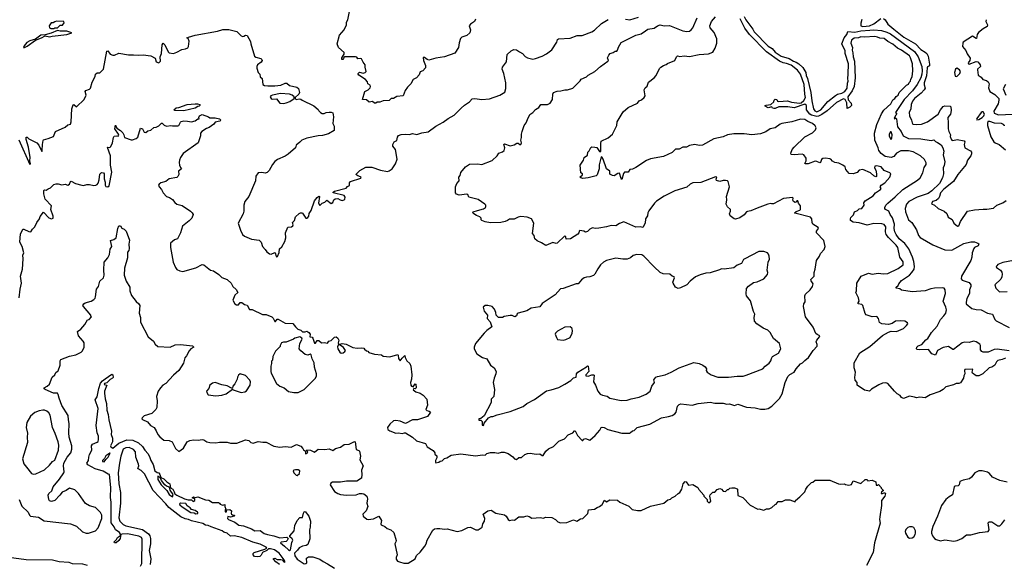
# Model space of a CAD drawing. Extents: x 1468344 to 1613994, y 525695 to 643861.
# Tile 35 of 256: x 1505679 to 1517051, y 581197 to 587485. Entities that reach past the tile are written whole.
import ezdxf

# ---------------------------------------------------------------- set-up
doc = ezdxf.new("R2010")
doc.units = 0

msp = doc.modelspace()

# ---------------------------------------------------------------- linework, layer by layer
at = {"layer": '0CON10XD'}
for points in [[(1510945, 587492), (1510930, 587465), (1510885, 587434), (1510870, 587415), (1510886, 587366), (1510876, 587335), (1510845, 587304), (1510787, 587285), (1510771, 587269), (1510753, 587217), (1510747, 587163), (1510705, 587100), (1510585, 587056), (1510485, 587040), (1510405, 587018), (1510385, 587024), (1510355, 587048), (1510340, 587050), (1510342, 587015), (1510366, 586955), (1510365, 586928), (1510336, 586894), (1510306, 586884), (1510291, 586849), (1510262, 586815), (1510224, 586796), (1510196, 586745), (1510156, 586705), (1510132, 586668), (1510107, 586605), (1510035, 586597), (1509995, 586577), (1509970, 586575), (1509945, 586552), (1509875, 586548), (1509839, 586531), (1509808, 586532), (1509792, 586522), (1509775, 586520), (1509755, 586540), (1509715, 586532), (1509685, 586558), (1509640, 586565), (1509666, 586654), (1509705, 586677), (1509725, 586698), (1509730, 586715), (1509725, 586728), (1509698, 586745), (1509696, 586766), (1509673, 586795), (1509594, 586844), (1509588, 586855), (1509588, 586865), (1509605, 586878), (1509645, 586869), (1509670, 586875), (1509682, 586885), (1509668, 586935), (1509670, 586965), (1509644, 586994), (1509625, 587032), (1509615, 587037), (1509585, 587032), (1509573, 587053), (1509558, 587058), (1509435, 587058), (1509422, 587048), (1509420, 587035), (1509410, 587025), (1509400, 587025), (1509400, 587045), (1509428, 587085), (1509427, 587105), (1509360, 587165), (1509344, 587206), (1509373, 587307), (1509425, 587368), (1509453, 587425), (1509453, 587455), (1509467, 587483), (1509492, 587598)], [(1507054, 587074), (1507105, 587080), (1507195, 587068), (1507242, 587042), (1507255, 587000), (1507285, 586986), (1507306, 587005), (1507300, 587055), (1507315, 587095), (1507326, 587194), (1507335, 587212), (1507355, 587196), (1507394, 587115), (1507405, 587104), (1507455, 587096), (1507495, 587110), (1507550, 587140), (1507595, 587147), (1507621, 587159), (1507629, 587175), (1507636, 587236), (1507626, 587266), (1507610, 587275), (1507628, 587285), (1507705, 587306), (1507965, 587353), (1508025, 587370), (1508095, 587370), (1508185, 587350), (1508235, 587298), (1508255, 587292), (1508267, 587293), (1508285, 587308), (1508305, 587302), (1508343, 587233), (1508350, 587205), (1508389, 587065), (1508405, 587051), (1508465, 587036), (1508476, 587025), (1508478, 587015), (1508466, 586995), (1508425, 586964), (1508417, 586945), (1508417, 586925), (1508433, 586875), (1508453, 586855), (1508458, 586825), (1508478, 586805), (1508488, 586735), (1508506, 586726), (1508545, 586720), (1508625, 586722), (1508695, 586729), (1508745, 586753), (1508765, 586753), (1508795, 586724), (1508878, 586705), (1508900, 586690), (1508911, 586645), (1508903, 586627), (1508860, 586585), (1508860, 586575), (1508873, 586563), (1508905, 586572), (1508927, 586567), (1508940, 586555), (1509075, 586492), (1509125, 586450), (1509132, 586432), (1509152, 586412), (1509173, 586403), (1509195, 586400), (1509218, 586412), (1509255, 586417), (1509276, 586416), (1509295, 586408), (1509302, 586365), (1509297, 586287), (1509310, 586255), (1509310, 586205), (1509245, 586168), (1509175, 586147), (1509125, 586143), (1508995, 586117), (1508936, 586094), (1508915, 586070), (1508872, 586038), (1508863, 586007), (1508779, 585931), (1508745, 585910), (1508655, 585872), (1508624, 585846), (1508598, 585815), (1508562, 585745), (1508538, 585722), (1508515, 585713), (1508475, 585722), (1508435, 585718), (1508405, 585680), (1508402, 585625), (1508327, 585445), (1508280, 585385), (1508266, 585345), (1508266, 585275), (1508259, 585245), (1508204, 585135), (1508229, 585055), (1508254, 585004), (1508277, 584987), (1508355, 584951), (1508445, 584940), (1508466, 584916), (1508482, 584865), (1508515, 584831), (1508535, 584803), (1508565, 584780), (1508585, 584778), (1508625, 584798), (1508630, 584795), (1508640, 584755), (1508645, 584747), (1508655, 584750), (1508675, 584798), (1508680, 584840), (1508705, 584862), (1508741, 584925), (1508751, 584965), (1508749, 585025), (1508775, 585090), (1508820, 585095), (1508833, 585105), (1508836, 585116), (1508828, 585145), (1508852, 585168), (1508865, 585208), (1508905, 585248), (1508923, 585257), (1508937, 585257), (1508945, 585250), (1508984, 585194), (1508995, 585192), (1509005, 585202), (1509017, 585215), (1509023, 585247), (1509047, 585283), (1509084, 585395), (1509115, 585434), (1509135, 585447), (1509142, 585442), (1509131, 585365), (1509145, 585340), (1509172, 585368), (1509205, 585377), (1509225, 585400), (1509275, 585364), (1509296, 585374), (1509306, 585404), (1509324, 585416), (1509355, 585422), (1509380, 585405), (1509405, 585399), (1509425, 585404), (1509435, 585413), (1509439, 585435), (1509426, 585456), (1509300, 585485), (1509300, 585495), (1509315, 585506), (1509449, 585541), (1509465, 585560), (1509488, 585572), (1509488, 585602), (1509498, 585615), (1509618, 585655), (1509622, 585665), (1509615, 585672), (1509585, 585681), (1509563, 585697), (1509607, 585743), (1509675, 585782), (1509745, 585782), (1509845, 585749), (1509925, 585734), (1509945, 585740), (1509980, 585765), (1510021, 585819), (1510038, 585875), (1510021, 585985), (1509987, 586025), (1509987, 586045), (1510004, 586076), (1510035, 586092), (1510042, 586128), (1510054, 586146), (1510085, 586158), (1510135, 586163), (1510181, 586159), (1510215, 586171), (1510265, 586160), (1510325, 586179), (1510395, 586192), (1510485, 586254), (1510568, 586302), (1510627, 586345), (1510698, 586382), (1510776, 586465), (1510815, 586500), (1510874, 586536), (1510905, 586573), (1510934, 586576), (1511015, 586564), (1511105, 586572), (1511225, 586614), (1511281, 586649), (1511295, 586690), (1511294, 586755), (1511270, 586865), (1511251, 586915), (1511257, 586935), (1511300, 587000), (1511308, 587082), (1511354, 587125), (1511385, 587139), (1511418, 587138), (1511452, 587112), (1511486, 587096), (1511515, 587059), (1511545, 587044), (1511605, 587031), (1511635, 587035), (1511715, 587065), (1511765, 587091), (1511825, 587138), (1511881, 587225), (1511891, 587255), (1511902, 587265), (1512035, 587271), (1512116, 587304), (1512175, 587301), (1512285, 587343), (1512318, 587365), (1512400, 587440), (1512475, 587489)], [(1510965, 585283), (1511035, 585301), (1511057, 585315), (1511063, 585325), (1511063, 585343), (1511052, 585355), (1510975, 585409), (1510868, 585435), (1510855, 585467), (1510845, 585470), (1510755, 585459), (1510725, 585470), (1510713, 585485), (1510711, 585555), (1510727, 585593), (1510753, 585625), (1510752, 585665), (1510768, 585685), (1510775, 585720), (1510828, 585785), (1510875, 585817), (1510965, 585819), (1511015, 585813), (1511135, 585858), (1511195, 585912), (1511212, 585945), (1511255, 585960), (1511273, 585975), (1511281, 586005), (1511270, 586045), (1511278, 586052), (1511345, 586029), (1511388, 586042), (1511419, 586061), (1511435, 586060), (1511455, 586044), (1511468, 586045), (1511473, 586065), (1511466, 586095), (1511476, 586125), (1511474, 586164), (1511481, 586195), (1511506, 586264), (1511529, 586295), (1511543, 586333), (1511570, 586390), (1511606, 586414), (1511635, 586447), (1511675, 586472), (1511696, 586504), (1511774, 586504), (1511805, 586521), (1511831, 586565), (1511836, 586624), (1511846, 586644), (1511885, 586659), (1511928, 586662), (1511975, 586676), (1512006, 586674), (1512066, 586694), (1512151, 586779), (1512165, 586800), (1512225, 586827), (1512246, 586844), (1512322, 586885), (1512387, 586943), (1512470, 587005), (1512478, 587015), (1512468, 587045), (1512484, 587076), (1512500, 587095), (1512533, 587107), (1512555, 587122), (1512575, 587123), (1512585, 587132), (1512595, 587168), (1512625, 587220), (1512794, 587306), (1512855, 587323), (1512908, 587355), (1512935, 587376), (1513005, 587389), (1513046, 587415), (1513075, 587424), (1513123, 587413), (1513185, 587418), (1513337, 587357), (1513385, 587348), (1513415, 587353), (1513435, 587366), (1513455, 587392), (1513505, 587506)], [(1517065, 583579), (1517027, 583563), (1516975, 583552), (1516959, 583535), (1516943, 583495), (1516908, 583475), (1516874, 583465), (1516804, 583395), (1516755, 583372), (1516725, 583374), (1516685, 583404), (1516681, 583415), (1516686, 583445), (1516681, 583451), (1516595, 583448), (1516590, 583435), (1516593, 583395), (1516583, 583375), (1516580, 583345), (1516545, 583293), (1516526, 583284), (1516495, 583284), (1516465, 583268), (1516375, 583246), (1516345, 583216), (1516305, 583194), (1516196, 583154), (1516135, 583121), (1516076, 583126), (1516035, 583118), (1516015, 583128), (1515955, 583139), (1515885, 583112), (1515865, 583122), (1515848, 583148), (1515815, 583164), (1515782, 583195), (1515704, 583285), (1515684, 583294), (1515645, 583290), (1515600, 583270), (1515515, 583218), (1515492, 583195), (1515436, 583206), (1515353, 583265), (1515352, 583295), (1515328, 583325), (1515323, 583355), (1515333, 583415), (1515318, 583465), (1515318, 583525), (1515381, 583639), (1515498, 583712), (1515645, 583839), (1515712, 583878), (1515745, 583888), (1515805, 583885), (1515885, 583920), (1515923, 583955), (1515936, 583975), (1515934, 583984), (1515903, 584003), (1515853, 584007), (1515795, 584004), (1515755, 583978), (1515715, 583966), (1515635, 583973), (1515609, 583989), (1515598, 584035), (1515577, 584057), (1515525, 584056), (1515456, 584076), (1515443, 584093), (1515415, 584185), (1515405, 584196), (1515364, 584205), (1515362, 584215), (1515375, 584235), (1515366, 584275), (1515334, 584335), (1515344, 584356), (1515346, 584445), (1515396, 584524), (1515482, 584558), (1515525, 584546), (1515593, 584557), (1515655, 584552), (1515705, 584556), (1515826, 584614), (1515883, 584655), (1515881, 584691), (1515844, 584744), (1515821, 584855), (1515802, 584882), (1515712, 584972), (1515686, 585005), (1515677, 585035), (1515684, 585095), (1515665, 585121), (1515635, 585129), (1515545, 585131), (1515465, 585112), (1515375, 585141), (1515306, 585146), (1515276, 585166), (1515274, 585184), (1515280, 585200), (1515308, 585232), (1515322, 585268), (1515355, 585282), (1515375, 585303), (1515407, 585305), (1515432, 585345), (1515428, 585372), (1515443, 585395), (1515537, 585453), (1515564, 585486), (1515622, 585525), (1515628, 585535), (1515618, 585555), (1515627, 585575), (1515669, 585601), (1515729, 585665), (1515740, 585705), (1515728, 585718), (1515665, 585742), (1515628, 585788), (1515575, 585799), (1515557, 585793), (1515551, 585775), (1515567, 585747), (1515576, 585706), (1515574, 585676), (1515568, 585672), (1515545, 585682), (1515505, 585718), (1515415, 585754), (1515375, 585748), (1515350, 585720), (1515306, 585704), (1515258, 585708), (1515219, 585755), (1515212, 585785), (1515187, 585807), (1515140, 585830), (1515092, 585835), (1515065, 585850), (1515048, 585875), (1515035, 585879), (1514985, 585886), (1514955, 585882), (1514939, 585871), (1514926, 585835), (1514919, 585831), (1514885, 585848), (1514865, 585850), (1514785, 585822), (1514755, 585820), (1514748, 585825), (1514761, 585855), (1514763, 585885), (1514736, 585926), (1514715, 585934), (1514623, 585923), (1514590, 585930), (1514587, 585943), (1514600, 585985), (1514624, 586015), (1514745, 586134), (1514835, 586179), (1514871, 586215), (1514878, 586235), (1514868, 586258), (1514834, 586285), (1514781, 586309), (1514745, 586331), (1514695, 586335), (1514596, 586304), (1514483, 586287), (1514461, 586279), (1514405, 586236), (1514346, 586224), (1514295, 586191), (1514235, 586168), (1514135, 586157), (1514047, 586167), (1513925, 586167), (1513855, 586155), (1513805, 586132), (1513695, 586108), (1513564, 586036), (1513525, 586034), (1513475, 586044), (1513415, 586034), (1513380, 586015), (1513338, 586012), (1513295, 585991), (1513255, 585990), (1513215, 585953), (1513116, 585906), (1512965, 585879), (1512920, 585860), (1512795, 585780), (1512755, 585760), (1512726, 585754), (1512705, 585724), (1512664, 585726), (1512652, 585708), (1512635, 585640), (1512625, 585650), (1512605, 585712), (1512589, 585711), (1512545, 585683), (1512525, 585687), (1512495, 585702), (1512496, 585736), (1512455, 585763), (1512418, 585875), (1512408, 585895), (1512395, 585900), (1512372, 585808), (1512371, 585765), (1512348, 585692), (1512335, 585684), (1512245, 585661), (1512182, 585652), (1512158, 585658), (1512150, 585665), (1512180, 585695), (1512180, 585705), (1512160, 585715), (1512153, 585807), (1512190, 585865), (1512200, 585895), (1512235, 585920), (1512240, 585955), (1512255, 585970), (1512275, 586010), (1512287, 586017), (1512320, 586015), (1512345, 586008), (1512374, 585964), (1512392, 585965), (1512391, 586055), (1512396, 586084), (1512475, 586120), (1512525, 586163), (1512574, 586265), (1512580, 586305), (1512650, 586420), (1512705, 586470), (1512815, 586523), (1512835, 586548), (1512861, 586559), (1512892, 586588), (1512904, 586606), (1512893, 586675), (1512902, 586698), (1512924, 586716), (1512940, 586765), (1513005, 586812), (1513030, 586840), (1513069, 586921), (1513082, 586935), (1513114, 586956), (1513144, 586966), (1513159, 586981), (1513246, 587014), (1513265, 587058), (1513275, 587066), (1513305, 587059), (1513355, 587069), (1513415, 587061), (1513525, 587083), (1513580, 587085), (1513635, 587091), (1513685, 587111), (1513711, 587155), (1513731, 587215), (1513731, 587265), (1513698, 587338), (1513652, 587392), (1513649, 587415), (1513669, 587465), (1513715, 587519)], [(1512675, 587490), (1512725, 587484), (1512824, 587515)], [(1515704, 587234), (1515665, 587266), (1515612, 587272), (1515585, 587285), (1515555, 587290), (1515435, 587284), (1515395, 587287), (1515365, 587277), (1515315, 587272), (1515285, 587247), (1515278, 587215), (1515296, 587165), (1515293, 587135), (1515303, 587103), (1515304, 587055), (1515319, 587005), (1515328, 586815), (1515317, 586713), (1515295, 586665), (1515244, 586595), (1515248, 586558), (1515281, 586521), (1515285, 586495), (1515266, 586474), (1515235, 586459), (1515231, 586525), (1515212, 586565), (1515195, 586570), (1515112, 586528), (1515005, 586434), (1514945, 586390), (1514905, 586371), (1514885, 586368), (1514825, 586381), (1514804, 586395), (1514768, 586445), (1514766, 586495), (1514745, 586509), (1514625, 586468), (1514552, 586478), (1514445, 586479), (1514405, 586458), (1514388, 586458), (1514373, 586465), (1514365, 586480), (1514325, 586468), (1514288, 586485), (1514290, 586495), (1514300, 586500), (1514354, 586506), (1514389, 586535), (1514394, 586556), (1514405, 586567), (1514423, 586563), (1514433, 586545), (1514445, 586540), (1514545, 586548), (1514591, 586531), (1514685, 586521), (1514706, 586524), (1514737, 586553), (1514754, 586585), (1514745, 586625), (1514738, 586735), (1514698, 586855), (1514664, 586904), (1514589, 586959), (1514535, 586980), (1514495, 586986), (1514455, 587007), (1514303, 587113), (1514107, 587315), (1514055, 587387), (1514001, 587495)], [(1514045, 587523), (1514064, 587484), (1514148, 587375), (1514163, 587343), (1514325, 587178), (1514371, 587151), (1514405, 587111), (1514440, 587085), (1514475, 587064), (1514565, 587035), (1514615, 587005), (1514645, 586994), (1514676, 586976), (1514725, 586932), (1514758, 586875), (1514762, 586842), (1514776, 586806), (1514815, 586645), (1514827, 586547), (1514847, 586455), (1514863, 586433), (1514885, 586423), (1514932, 586445), (1515011, 586539), (1515100, 586610), (1515126, 586624), (1515175, 586635), (1515208, 586655), (1515235, 586695), (1515238, 586752), (1515248, 586775), (1515242, 586805), (1515249, 586855), (1515252, 586975), (1515214, 587095), (1515212, 587125), (1515176, 587205), (1515200, 587275), (1515232, 587315), (1515245, 587349), (1515325, 587340), (1515395, 587358), (1515497, 587363), (1515545, 587369), (1515632, 587362), (1515695, 587341), (1515735, 587321), (1516015, 587119), (1516056, 587055), (1516098, 586945), (1516102, 586895), (1516098, 586855), (1516085, 586815), (1516045, 586735), (1515990, 586665), (1515896, 586565), (1515793, 586415), (1515808, 586395), (1515793, 586377), (1515780, 586345), (1515785, 586340), (1515795, 586350), (1515805, 586340), (1515819, 586249), (1515858, 586195), (1515884, 586144), (1515945, 586114), (1516085, 586109), (1516205, 586092), (1516235, 586098), (1516255, 586077), (1516278, 586068), (1516320, 586040), (1516342, 586005), (1516352, 585968), (1516346, 585925), (1516362, 585845), (1516355, 585800), (1516344, 585775), (1516347, 585707), (1516335, 585661), (1516303, 585595), (1516215, 585509), (1516170, 585480), (1516044, 585436), (1515948, 585385), (1515920, 585355), (1515907, 585305), (1515909, 585265), (1515944, 585174), (1515983, 585143), (1516038, 585058), (1516061, 584995), (1516079, 584969), (1516225, 584886), (1516365, 584828), (1516446, 584824), (1516585, 584902), (1516665, 584920), (1516705, 584920), (1516745, 584906), (1516756, 584896), (1516747, 584873), (1516708, 584855), (1516699, 584845), (1516681, 584795), (1516676, 584745), (1516664, 584705), (1516558, 584525), (1516554, 584495), (1516565, 584477), (1516645, 584449), (1516666, 584425), (1516665, 584405), (1516647, 584365), (1516647, 584325), (1516618, 584268), (1516609, 584225), (1516612, 584205), (1516675, 584150), (1516725, 584139), (1516782, 584135), (1516855, 584097), (1516915, 584086), (1516942, 584025), (1516955, 584009), (1517105, 583933)], [(1515405, 587487), (1515392, 587445), (1515393, 587415), (1515415, 587405), (1515495, 587415), (1515543, 587437), (1515623, 587497)], [(1515657, 587497), (1515675, 587483), (1515706, 587435), (1515775, 587375), (1515892, 587285), (1516024, 587205), (1516085, 587141), (1516135, 587111), (1516155, 587094), (1516172, 587062), (1516188, 586972), (1516186, 586954), (1516165, 586939), (1516161, 586929), (1516152, 586838), (1516125, 586755), (1516124, 586734), (1516135, 586695), (1516125, 586675), (1516091, 586635), (1516013, 586575), (1515990, 586545), (1515974, 586505), (1515971, 586455), (1515952, 586415), (1515956, 586375), (1515980, 586325), (1515985, 586293), (1515995, 586280), (1516037, 586273), (1516093, 586277), (1516163, 586307), (1516285, 586395), (1516314, 586445), (1516345, 586481), (1516365, 586489), (1516425, 586488), (1516435, 586480), (1516438, 586438), (1516428, 586395), (1516399, 586355), (1516404, 586295), (1516403, 586225), (1516409, 586195), (1516428, 586155), (1516424, 586135), (1516436, 586105), (1516445, 586094), (1516455, 586092), (1516505, 586100), (1516587, 586087), (1516594, 586075), (1516588, 586045), (1516594, 586005), (1516661, 585971), (1516672, 585955), (1516672, 585935), (1516664, 585915), (1516626, 585865), (1516611, 585815), (1516513, 585697), (1516464, 585616), (1516353, 585527), (1516312, 585485), (1516303, 585445), (1516289, 585421), (1516265, 585399), (1516222, 585385), (1516208, 585358), (1516245, 585343), (1516285, 585304), (1516357, 585275), (1516386, 585246), (1516404, 585204), (1516448, 585178), (1516468, 585135), (1516511, 585101), (1516526, 585105), (1516546, 585155), (1516625, 585274), (1516705, 585288), (1516805, 585299), (1516848, 585298), (1516925, 585310), (1516965, 585342), (1517035, 585372), (1517073, 585397)], [(1516842, 587485), (1516836, 587465), (1516857, 587425), (1516854, 587405), (1516805, 587381), (1516752, 587338), (1516739, 587315), (1516731, 587269), (1516725, 587266), (1516685, 587294), (1516628, 587262), (1516576, 587225), (1516572, 587215), (1516568, 587175), (1516605, 587130), (1516622, 587092), (1516655, 587040), (1516651, 587015), (1516632, 586985), (1516636, 586975), (1516645, 586971), (1516725, 587003), (1516745, 586997), (1516765, 586977), (1516773, 586965), (1516774, 586946), (1516742, 586915), (1516740, 586905), (1516748, 586845), (1516782, 586822), (1516804, 586794), (1516845, 586784), (1516865, 586769), (1516876, 586745), (1516870, 586700), (1516884, 586655), (1516942, 586622), (1516986, 586575), (1516988, 586555), (1516978, 586515), (1516930, 586430), (1516935, 586405), (1516985, 586386), (1517145, 586396)], [(1505735, 587165), (1505765, 587178), (1505860, 587250), (1505929, 587275), (1505975, 587300), (1506025, 587286), (1506055, 587296), (1506225, 587315), (1506280, 587335), (1506225, 587352), (1506145, 587352), (1506115, 587360), (1506041, 587329), (1505975, 587309), (1505925, 587305), (1505860, 587260), (1505795, 587240), (1505760, 587220), (1505731, 587185), (1505724, 587165), (1505735, 587165)], [(1506075, 587382), (1506085, 587390), (1506115, 587390), (1506145, 587420), (1506175, 587420), (1506192, 587448), (1506188, 587465), (1506104, 587466), (1506085, 587462), (1506065, 587450), (1506042, 587448), (1506020, 587415), (1506025, 587390), (1506037, 587383), (1506075, 587382)], [(1517107, 583663), (1516967, 583683), (1516934, 583676), (1516865, 583645), (1516808, 583645), (1516793, 583653), (1516777, 583675), (1516776, 583725), (1516769, 583739), (1516725, 583765), (1516695, 583772), (1516645, 583759), (1516595, 583762), (1516565, 583756), (1516465, 583678), (1516455, 583679), (1516405, 583712), (1516345, 583700), (1516280, 583665), (1516255, 583613), (1516215, 583627), (1516176, 583676), (1516075, 583673), (1516045, 583679), (1516036, 583686), (1516040, 583705), (1516055, 583718), (1516099, 583735), (1516143, 583787), (1516166, 583805), (1516209, 583875), (1516275, 583947), (1516314, 584025), (1516354, 584065), (1516374, 584096), (1516384, 584135), (1516377, 584165), (1516344, 584235), (1516370, 584325), (1516367, 584365), (1516355, 584386), (1516335, 584391), (1516245, 584386), (1516202, 584378), (1516135, 584354), (1515985, 584344), (1515865, 584364), (1515845, 584376), (1515802, 584385), (1515802, 584398), (1515823, 584415), (1515831, 584435), (1515865, 584474), (1515954, 584536), (1515984, 584566), (1516008, 584605), (1516013, 584635), (1516007, 584695), (1515992, 584745), (1515949, 584839), (1515901, 584901), (1515838, 584955), (1515800, 585005), (1515785, 585035), (1515778, 585075), (1515781, 585125), (1515758, 585198), (1515734, 585235), (1515718, 585275), (1515679, 585295), (1515669, 585305), (1515669, 585315), (1515684, 585345), (1515704, 585365), (1515791, 585439), (1515879, 585525), (1516048, 585632), (1516080, 585660), (1516111, 585715), (1516125, 585777), (1516147, 585815), (1516147, 585833), (1516129, 585869), (1516084, 585914), (1515999, 585959), (1515945, 585972), (1515855, 585969), (1515807, 585943), (1515775, 585904), (1515745, 585893), (1515675, 585906), (1515630, 585940), (1515601, 585975), (1515595, 586005), (1515556, 586095), (1515550, 586175), (1515577, 586273), (1515633, 586397), (1515659, 586441), (1515739, 586515), (1515762, 586558), (1515785, 586576), (1515800, 586600), (1515823, 586615), (1515837, 586643), (1515870, 586680), (1515922, 586728), (1515945, 586739), (1515951, 586759), (1515966, 586775), (1515971, 586799), (1515988, 586825), (1515996, 586895), (1515992, 586975), (1515969, 587045), (1515956, 587066), (1515865, 587135), (1515817, 587157), (1515765, 587201), (1515704, 587234)], [(1505669, 586099), (1505795, 585814), (1505802, 585825), (1505796, 585855), (1505799, 585895), (1505779, 586015), (1505755, 586102), (1505755, 586128), (1505765, 586130), (1505785, 586110), (1505876, 586065), (1505899, 586035), (1505935, 585964), (1505940, 585975), (1505941, 586045), (1505951, 586089), (1505955, 586096), (1506007, 586113), (1506071, 586135), (1506094, 586196), (1506205, 586243), (1506235, 586271), (1506265, 586280), (1506274, 586306), (1506282, 586455), (1506295, 586501), (1506305, 586504), (1506335, 586480), (1506424, 586565), (1506448, 586615), (1506434, 586656), (1506443, 586667), (1506485, 586681), (1506498, 586695), (1506515, 586765), (1506550, 586830), (1506554, 586856), (1506575, 586870), (1506605, 586870), (1506647, 586915), (1506685, 587120), (1506698, 587125), (1506725, 587086), (1506755, 587076), (1506775, 587076), (1506825, 587099), (1506935, 587078), (1506995, 587080), (1507054, 587074)], [(1516495, 586829), (1516505, 586834), (1516537, 586863), (1516543, 586885), (1516535, 586905), (1516504, 586926), (1516487, 586913), (1516477, 586875), (1516484, 586834), (1516495, 586829)], [(1517065, 586738), (1517039, 586685), (1517067, 586615)], [(1508725, 586517), (1508755, 586524), (1508798, 586542), (1508850, 586575), (1508848, 586595), (1508825, 586615), (1508795, 586624), (1508693, 586633), (1508600, 586615), (1508578, 586605), (1508572, 586595), (1508584, 586574), (1508595, 586568), (1508645, 586572), (1508685, 586523), (1508725, 586517)], [(1507575, 586434), (1507470, 586435), (1507460, 586445), (1507485, 586468), (1507515, 586470), (1507615, 586504), (1507705, 586514), (1507734, 586514), (1507760, 586505), (1507760, 586495), (1507750, 586485), (1507735, 586482), (1507706, 586464), (1507575, 586434)], [(1506668, 585608), (1506668, 585575), (1506675, 585560), (1506696, 585554), (1506712, 585565), (1506743, 585725), (1506728, 585805), (1506726, 585915), (1506692, 586008), (1506695, 586012), (1506721, 586009), (1506730, 586020), (1506750, 586065), (1506761, 586125), (1506771, 586139), (1506795, 586143), (1506815, 586139), (1506825, 586150), (1506821, 586165), (1506776, 586225), (1506785, 586269), (1506802, 586232), (1506842, 586205), (1506869, 586179), (1506883, 586155), (1506890, 586125), (1506965, 586097), (1506983, 586097), (1507025, 586112), (1507045, 586130), (1507075, 586232), (1507096, 586226), (1507115, 586188), (1507135, 586182), (1507160, 586200), (1507195, 586211), (1507229, 586241), (1507257, 586243), (1507285, 586258), (1507315, 586290), (1507325, 586290), (1507348, 586268), (1507375, 586256), (1507425, 586264), (1507445, 586259), (1507505, 586260), (1507516, 586265), (1507535, 586302), (1507545, 586310), (1507576, 586316), (1507618, 586312), (1507663, 586307), (1507704, 586316), (1507735, 586340), (1507750, 586340), (1507748, 586355), (1507756, 586374), (1507785, 586390), (1507860, 586365), (1507875, 586353), (1507935, 586352), (1507985, 586339), (1508003, 586325), (1507992, 586315), (1507937, 586303), (1507920, 586280), (1507868, 586242), (1507835, 586229), (1507784, 586195), (1507767, 586175), (1507766, 586145), (1507740, 586065), (1507568, 585942), (1507538, 585895), (1507526, 585864), (1507521, 585835), (1507524, 585804), (1507535, 585778), (1507548, 585765), (1507514, 585735), (1507516, 585696), (1507507, 585675), (1507495, 585664), (1507405, 585647), (1507365, 585618), (1507308, 585602), (1507289, 585585), (1507284, 585574), (1507288, 585555), (1507317, 585525), (1507337, 585485), (1507375, 585444), (1507409, 585431), (1507445, 585410), (1507470, 585375), (1507494, 585354), (1507555, 585339), (1507652, 585275), (1507672, 585255), (1507682, 585235), (1507668, 585195), (1507638, 585162), (1507560, 585100), (1507537, 585023), (1507500, 584955), (1507465, 584942), (1507422, 584905), (1507421, 584855), (1507450, 584685), (1507478, 584625), (1507495, 584602), (1507530, 584585), (1507565, 584577), (1507715, 584620), (1507785, 584658), (1507804, 584654), (1507884, 584594), (1507916, 584586), (1507978, 584545), (1508015, 584510), (1508076, 584486), (1508122, 584445), (1508140, 584405), (1508179, 584369), (1508200, 584335), (1508162, 584305), (1508142, 584245), (1508164, 584205), (1508182, 584192), (1508206, 584194), (1508225, 584218), (1508245, 584218), (1508277, 584197), (1508305, 584188), (1508335, 584138), (1508365, 584138), (1508485, 584082), (1508525, 584080), (1508590, 584055), (1508605, 584040), (1508625, 584002), (1508635, 584000), (1508654, 584026), (1508665, 584028), (1508745, 583983), (1508835, 583978), (1508865, 583938), (1508893, 583913), (1508925, 583900), (1508945, 583880), (1508975, 583880), (1508995, 583888), (1509020, 583875), (1509032, 583855), (1509030, 583825), (1509055, 583820), (1509065, 583810), (1509085, 583750), (1509095, 583750), (1509115, 583780), (1509125, 583782), (1509135, 583780), (1509163, 583753), (1509195, 583760), (1509235, 583750), (1509250, 583775), (1509275, 583780), (1509315, 583820), (1509335, 583822), (1509355, 583808), (1509363, 583785), (1509357, 583755), (1509362, 583735), (1509351, 583709), (1509352, 583685), (1509375, 583648), (1509393, 583635), (1509415, 583639), (1509436, 583655), (1509440, 583665), (1509420, 583700), (1509370, 583735), (1509404, 583746), (1509450, 583740), (1509525, 583700), (1509575, 583693), (1509625, 583698), (1509652, 583692), (1509663, 583683), (1509685, 583660), (1509698, 583658), (1509713, 583643), (1509775, 583622), (1509857, 583617), (1509875, 583600), (1509955, 583592), (1510045, 583618), (1510052, 583612), (1510055, 583572), (1510075, 583547), (1510095, 583577), (1510128, 583608), (1510132, 583585), (1510152, 583545), (1510186, 583516), (1510196, 583485), (1510209, 583385), (1510206, 583335), (1510194, 583295), (1510196, 583265), (1510205, 583253), (1510225, 583248), (1510245, 583280), (1510256, 583276), (1510258, 583235), (1510245, 583222), (1510232, 583228), (1510225, 583210), (1510255, 583190), (1510305, 583172), (1510339, 583149), (1510382, 583105), (1510388, 583035), (1510370, 582985), (1510382, 582972), (1510410, 582965), (1510422, 582955), (1510388, 582902), (1510275, 582866), (1510215, 582866), (1510136, 582824), (1510075, 582851), (1510025, 582859), (1509995, 582855), (1509955, 582815), (1509926, 582775), (1509932, 582755), (1509955, 582737), (1510023, 582713), (1510055, 582716), (1510095, 582706), (1510125, 582717), (1510135, 582714), (1510216, 582666), (1510262, 582622), (1510365, 582593), (1510385, 582553), (1510455, 582510), (1510472, 582485), (1510475, 582470), (1510498, 582448), (1510498, 582425), (1510480, 582395), (1510480, 582375), (1510487, 582367), (1510520, 582375), (1510535, 582390), (1510557, 582393), (1510585, 582417), (1510614, 582426), (1510664, 582456), (1510775, 582473), (1510945, 582450), (1511025, 582462), (1511055, 582459), (1511075, 582477), (1511115, 582488), (1511165, 582488), (1511205, 582479), (1511245, 582491), (1511275, 582492), (1511322, 582475), (1511375, 582438), (1511393, 582415), (1511415, 582409), (1511445, 582431), (1511475, 582431), (1511514, 582466), (1511544, 582476), (1511575, 582482), (1511645, 582470), (1511685, 582473), (1511714, 582454), (1511725, 582453), (1511755, 582502), (1511785, 582532), (1511844, 582556), (1511905, 582620), (1511970, 582645), (1512015, 582693), (1512066, 582714), (1512085, 582740), (1512095, 582740), (1512121, 582685), (1512175, 582626), (1512183, 582627), (1512196, 582644), (1512212, 582648), (1512265, 582631), (1512327, 582683), (1512379, 582745), (1512395, 582777), (1512405, 582781), (1512428, 582778), (1512470, 582755), (1512635, 582712), (1512723, 582713), (1512735, 582718), (1512755, 582740), (1512776, 582744), (1512812, 582775), (1512956, 582814), (1513092, 582888), (1513172, 582902), (1513216, 582914), (1513245, 582935), (1513259, 582955), (1513275, 583023), (1513295, 583043), (1513315, 583049), (1513445, 583036), (1513515, 583054), (1513655, 583069), (1513708, 583058), (1513805, 583059), (1513845, 583048), (1513875, 583049), (1513935, 583030), (1513975, 583048), (1514075, 583012), (1514173, 583003), (1514235, 582990), (1514285, 582990), (1514325, 582998), (1514366, 583024), (1514455, 583110), (1514487, 583165), (1514519, 583295), (1514551, 583365), (1514575, 583390), (1514624, 583415), (1514645, 583455), (1514695, 583511), (1514720, 583525), (1514745, 583550), (1514791, 583585), (1514844, 583665), (1514890, 583715), (1514890, 583735), (1514879, 583765), (1514886, 583785), (1514918, 583825), (1514919, 583835), (1514889, 583849), (1514873, 583863), (1514844, 583935), (1514754, 584055), (1514731, 584175), (1514736, 584204), (1514752, 584228), (1514746, 584295), (1514754, 584315), (1514807, 584365), (1514837, 584405), (1514842, 584435), (1514819, 584469), (1514817, 584485), (1514856, 584525), (1514854, 584565), (1514866, 584605), (1514880, 584705), (1514918, 584755), (1514929, 584785), (1514970, 584830), (1514983, 584865), (1514966, 584935), (1514881, 585025), (1514881, 585045), (1514903, 585075), (1514901, 585085), (1514838, 585125), (1514830, 585145), (1514828, 585185), (1514814, 585205), (1514631, 585251), (1514628, 585255), (1514645, 585270), (1514689, 585285), (1514696, 585295), (1514697, 585325), (1514695, 585337), (1514673, 585365), (1514665, 585392), (1514655, 585392), (1514649, 585381), (1514635, 585376), (1514616, 585386), (1514610, 585400), (1514612, 585425), (1514605, 585434), (1514500, 585420), (1514385, 585360), (1514365, 585358), (1514355, 585362), (1514320, 585355), (1514195, 585310), (1514125, 585278), (1514085, 585271), (1514074, 585266), (1514047, 585233), (1513995, 585196), (1513945, 585182), (1513930, 585185), (1513885, 585220), (1513878, 585245), (1513890, 585275), (1513888, 585295), (1513854, 585324), (1513840, 585355), (1513846, 585405), (1513841, 585445), (1513876, 585555), (1513860, 585615), (1513854, 585624), (1513829, 585629), (1513805, 585629), (1513765, 585616), (1513728, 585628), (1513722, 585645), (1513730, 585665), (1513715, 585670), (1513545, 585604), (1513455, 585600), (1513424, 585585), (1513385, 585553), (1513245, 585508), (1513123, 585447), (1513035, 585390), (1513010, 585365), (1512945, 585277), (1512935, 585255), (1512929, 585221), (1512906, 585185), (1512904, 585135), (1512876, 585084), (1512845, 585094), (1512795, 585091), (1512655, 585152), (1512605, 585133), (1512565, 585106), (1512512, 585108), (1512458, 585092), (1512369, 585079), (1512326, 585076), (1512295, 585083), (1512265, 585066), (1512235, 585038), (1512215, 585031), (1512194, 585044), (1512150, 585050), (1512141, 585045), (1512137, 585023), (1512125, 585008), (1512040, 584955), (1511992, 584952), (1511987, 584977), (1511975, 584988), (1511885, 584903), (1511875, 584900), (1511835, 584912), (1511755, 584879), (1511705, 584910), (1511655, 584930), (1511627, 584955), (1511620, 584995), (1511602, 585015), (1511616, 585136), (1511590, 585185), (1511540, 585205), (1511465, 585211), (1511435, 585205), (1511388, 585182), (1511335, 585182), (1511312, 585165), (1511287, 585155), (1511235, 585144), (1511115, 585140), (1511055, 585151), (1511018, 585165), (1511008, 585175), (1511007, 585195), (1510995, 585209), (1510955, 585224), (1510923, 585245), (1510913, 585255), (1510917, 585265), (1510965, 585283)], [(1516735, 586327), (1516755, 586334), (1516795, 586355), (1516816, 586374), (1516822, 586395), (1516805, 586422), (1516795, 586422), (1516785, 586413), (1516734, 586345), (1516730, 586335), (1516735, 586327)], [(1517055, 586263), (1517045, 586262), (1517040, 586275), (1517018, 586285), (1516939, 586289), (1516885, 586311), (1516860, 586310), (1516855, 586290), (1516857, 586265), (1516894, 586134), (1516930, 586075), (1516944, 586064), (1516990, 586045), (1517065, 585982)], [(1515745, 586100), (1515753, 586117), (1515754, 586155), (1515745, 586190), (1515735, 586190), (1515722, 586165), (1515721, 586145), (1515735, 586108), (1515745, 586100)], [(1505673, 584275), (1505684, 584375), (1505699, 584445), (1505687, 584525), (1505711, 584605), (1505720, 584725), (1505714, 584765), (1505726, 584795), (1505706, 584865), (1505680, 584915), (1505689, 585011), (1505707, 585047), (1505714, 585066), (1505725, 585068), (1505785, 585038), (1505806, 585034), (1505825, 585068), (1505852, 585095), (1505877, 585145), (1505906, 585184), (1505916, 585214), (1505955, 585262), (1506017, 585197), (1506045, 585185), (1506067, 585193), (1506067, 585217), (1506037, 585293), (1506046, 585335), (1505974, 585414), (1505956, 585475), (1505957, 585513), (1505965, 585522), (1505985, 585518), (1506006, 585534), (1506035, 585542), (1506075, 585582), (1506102, 585588), (1506125, 585590), (1506165, 585578), (1506205, 585586), (1506236, 585574), (1506254, 585586), (1506265, 585618), (1506275, 585620), (1506322, 585592), (1506395, 585574), (1506415, 585571), (1506455, 585583), (1506485, 585584), (1506535, 585570), (1506557, 585573), (1506575, 585581), (1506585, 585597), (1506597, 585635), (1506605, 585702), (1506625, 585721), (1506645, 585716), (1506654, 585705), (1506654, 585646), (1506668, 585608)], [(1506656, 584535), (1506651, 584595), (1506655, 584685), (1506696, 584735), (1506718, 584775), (1506724, 584835), (1506742, 584865), (1506728, 584935), (1506765, 584949), (1506792, 584968), (1506811, 585075), (1506825, 585105), (1506845, 585106), (1506857, 585077), (1506887, 585065), (1506910, 585045), (1506948, 584938), (1506940, 584895), (1506944, 584845), (1506939, 584821), (1506925, 584800), (1506924, 584735), (1506891, 584615), (1506886, 584534), (1506908, 584468), (1506951, 584395), (1506952, 584355), (1506972, 584302), (1507023, 584233), (1507056, 584206), (1507066, 584186), (1507058, 584098), (1507074, 584045), (1507074, 583994), (1507163, 583825), (1507224, 583774), (1507245, 583740), (1507273, 583713), (1507415, 583704), (1507475, 583730), (1507536, 583736), (1507675, 583718), (1507689, 583705), (1507654, 583686), (1507635, 583662), (1507606, 583605), (1507585, 583580), (1507570, 583520), (1507517, 583435), (1507455, 583381), (1507365, 583286), (1507333, 583265), (1507304, 583236), (1507277, 583195), (1507260, 583135), (1507266, 583085), (1507263, 583007), (1507252, 582985), (1507205, 582938), (1507115, 582910), (1507092, 582888), (1507091, 582875), (1507098, 582868), (1507155, 582844), (1507191, 582801), (1507232, 582775), (1507257, 582737), (1507274, 582695), (1507298, 582668), (1507345, 582632), (1507407, 582627), (1507440, 582610), (1507480, 582535), (1507515, 582498), (1507572, 582538), (1507615, 582612), (1507645, 582626), (1507685, 582634), (1507739, 582629), (1507785, 582637), (1507805, 582634), (1507842, 582612), (1507874, 582604), (1507945, 582599), (1507985, 582606), (1508075, 582606), (1508115, 582596), (1508185, 582596), (1508285, 582636), (1508325, 582627), (1508348, 582605), (1508375, 582594), (1508435, 582617), (1508486, 582606), (1508525, 582609), (1508615, 582561), (1508685, 582550), (1508744, 582556), (1508815, 582548), (1508875, 582579), (1508925, 582562), (1508950, 582535), (1508955, 582520), (1508980, 582505), (1508978, 582478), (1508985, 582472), (1508999, 582481), (1509008, 582495), (1508992, 582512), (1508995, 582520), (1509037, 582517), (1509085, 582493), (1509125, 582527), (1509205, 582523), (1509255, 582530), (1509295, 582513), (1509325, 582536), (1509385, 582550), (1509428, 582582), (1509485, 582583), (1509545, 582617), (1509553, 582613), (1509564, 582524), (1509595, 582512), (1509604, 582504), (1509617, 582445), (1509606, 582405), (1509647, 582335), (1509628, 582285), (1509632, 582235), (1509625, 582190), (1509573, 582157), (1509455, 582158), (1509385, 582146), (1509290, 582145), (1509272, 582135), (1509264, 582115), (1509315, 582036), (1509355, 582014), (1509385, 582004), (1509455, 581996), (1509565, 582001), (1509605, 582014), (1509636, 582016), (1509655, 582010), (1509688, 581985), (1509696, 581954), (1509690, 581905), (1509700, 581865), (1509680, 581815), (1509643, 581775), (1509647, 581755), (1509688, 581718), (1509703, 581713), (1509765, 581724), (1509825, 581752), (1509856, 581705), (1509850, 581665), (1509855, 581652), (1509895, 581633), (1509922, 581612), (1509965, 581595), (1510000, 581565), (1510026, 581474), (1510023, 581455), (1510010, 581435), (1510038, 581308), (1510026, 581274), (1510026, 581255), (1510042, 581235), (1510065, 581225), (1510115, 581210), (1510165, 581211), (1510245, 581262), (1510261, 581299), (1510305, 581337), (1510359, 581405), (1510374, 581435), (1510384, 581475), (1510449, 581591), (1510468, 581605), (1510495, 581611), (1510532, 581612), (1510584, 581604), (1510615, 581606), (1510733, 581577), (1510785, 581588), (1510855, 581622), (1510885, 581626), (1510948, 581595), (1510975, 581594), (1511022, 581625), (1511027, 581665), (1511046, 581695), (1511050, 581725), (1511032, 581775), (1511086, 581814), (1511125, 581824), (1511179, 581789), (1511280, 581770), (1511299, 581755), (1511320, 581715), (1511335, 581704), (1511365, 581710), (1511395, 581706), (1511445, 581746), (1511503, 581747), (1511535, 581758), (1511565, 581750), (1511595, 581730), (1511695, 581739), (1511725, 581731), (1511755, 581740), (1511826, 581736), (1511866, 581716), (1511895, 581688), (1511926, 581676), (1512000, 581680), (1512075, 581709), (1512115, 581696), (1512155, 581722), (1512183, 581727), (1512242, 581785), (1512250, 581825), (1512317, 581833), (1512350, 581855), (1512376, 581864), (1512405, 581888), (1512435, 581938), (1512455, 581920), (1512495, 581940), (1512585, 581937), (1512610, 581915), (1512715, 581870), (1512752, 581832), (1512815, 581820), (1512855, 581820), (1512965, 581868), (1513120, 581905), (1513165, 581940), (1513195, 581950), (1513210, 581965), (1513250, 581985), (1513284, 582016), (1513302, 582025), (1513326, 582064), (1513342, 582125), (1513365, 582152), (1513375, 582150), (1513405, 582110), (1513455, 582118), (1513513, 582083), (1513522, 582062), (1513580, 581995), (1513580, 581985), (1513620, 581945), (1513620, 581925), (1513635, 581910), (1513648, 581912), (1513660, 581925), (1513650, 581985), (1513655, 582000), (1513685, 582030), (1513708, 582032), (1513735, 582060), (1513765, 582072), (1513786, 582066), (1513805, 582040), (1513832, 582038), (1513855, 582060), (1513865, 582060), (1513880, 582075), (1513905, 582082), (1513935, 582082), (1513965, 582070), (1513970, 582065), (1513975, 581990), (1514029, 581969), (1514115, 581882), (1514203, 581833), (1514215, 581838), (1514275, 581822), (1514303, 581837), (1514335, 581838), (1514365, 581852), (1514404, 581886), (1514415, 581890), (1514438, 581922), (1514485, 581922), (1514525, 581940), (1514575, 581942), (1514635, 581920), (1514640, 581935), (1514690, 581975), (1514746, 582034), (1514758, 582065), (1514781, 582099), (1514825, 582140), (1514840, 582145), (1514865, 582167), (1515035, 582168), (1515135, 582128), (1515155, 582123), (1515205, 582128), (1515218, 582118), (1515255, 582110), (1515285, 582120), (1515305, 582160), (1515395, 582130), (1515445, 582178), (1515465, 582178), (1515475, 582160), (1515525, 582170), (1515565, 582150), (1515572, 582112), (1515585, 582110), (1515597, 582117), (1515630, 582085), (1515630, 582075), (1515650, 582055), (1515650, 582045), (1515632, 582035), (1515630, 582015), (1515645, 582014), (1515665, 582023), (1515675, 582022), (1515680, 582015), (1515672, 581985), (1515633, 581933), (1515632, 581875), (1515614, 581746), (1515608, 581715), (1515616, 581674), (1515550, 581445), (1515537, 581335), (1515458, 581185)], [(1511035, 582800), (1511042, 582828), (1511095, 582888), (1511125, 582902), (1511145, 582902), (1511195, 582922), (1511345, 582962), (1511495, 583020), (1511535, 583053), (1511625, 583100), (1511765, 583200), (1511819, 583211), (1511905, 583240), (1511975, 583277), (1512045, 583320), (1512075, 583352), (1512105, 583358), (1512111, 583395), (1512124, 583416), (1512225, 583478), (1512235, 583490), (1512246, 583486), (1512252, 583425), (1512216, 583385), (1512218, 583375), (1512245, 583370), (1512286, 583386), (1512306, 583386), (1512315, 583380), (1512308, 583305), (1512330, 583265), (1512356, 583195), (1512385, 583163), (1512409, 583149), (1512465, 583137), (1512496, 583114), (1512625, 583089), (1512695, 583091), (1512741, 583109), (1512835, 583126), (1512915, 583160), (1512960, 583195), (1512979, 583255), (1513012, 583295), (1513004, 583326), (1513025, 583357), (1513045, 583366), (1513135, 583386), (1513205, 583416), (1513294, 583466), (1513465, 583526), (1513526, 583516), (1513568, 583495), (1513595, 583477), (1513613, 583455), (1513609, 583435), (1513617, 583415), (1513665, 583384), (1513744, 583356), (1513865, 583357), (1513965, 583371), (1514035, 583370), (1514070, 583380), (1514261, 583455), (1514287, 583485), (1514335, 583520), (1514354, 583546), (1514362, 583575), (1514375, 583595), (1514443, 583635), (1514471, 583685), (1514456, 583745), (1514386, 583805), (1514345, 583873), (1514319, 583899), (1514265, 583923), (1514192, 583972), (1514167, 584005), (1514160, 584045), (1514170, 584085), (1514153, 584115), (1514118, 584238), (1514075, 584298), (1514069, 584319), (1514075, 584380), (1514095, 584407), (1514155, 584449), (1514195, 584459), (1514275, 584493), (1514316, 584544), (1514320, 584565), (1514310, 584595), (1514324, 584685), (1514338, 584722), (1514334, 584754), (1514328, 584778), (1514314, 584794), (1514275, 584807), (1514215, 584808), (1514052, 584725), (1514040, 584715), (1514015, 584669), (1513965, 584650), (1513928, 584622), (1513815, 584606), (1513785, 584610), (1513763, 584597), (1513655, 584563), (1513605, 584559), (1513539, 584541), (1513485, 584517), (1513423, 584467), (1513385, 584422), (1513312, 584388), (1513285, 584383), (1513252, 584395), (1513227, 584445), (1513224, 584456), (1513242, 584505), (1513236, 584516), (1513213, 584523), (1513186, 584546), (1513111, 584551), (1513076, 584566), (1513005, 584630), (1512889, 584755), (1512865, 584770), (1512806, 584774), (1512765, 584762), (1512733, 584735), (1512695, 584719), (1512645, 584719), (1512565, 584731), (1512455, 584706), (1512421, 584685), (1512387, 584653), (1512355, 584610), (1512322, 584548), (1512307, 584533), (1512265, 584516), (1512225, 584514), (1512198, 584505), (1512169, 584481), (1512130, 584435), (1512105, 584437), (1511955, 584382), (1511925, 584378), (1511863, 584307), (1511715, 584210), (1511685, 584169), (1511586, 584154), (1511535, 584124), (1511435, 584098), (1511425, 584090), (1511418, 584065), (1511396, 584054), (1511365, 584068), (1511345, 584068), (1511275, 584058), (1511255, 584048), (1511208, 584048), (1511183, 584073), (1511180, 584105), (1511163, 584143), (1511135, 584172), (1511085, 584187), (1511054, 584186), (1511033, 584167), (1511045, 584120), (1511082, 584075), (1511078, 584035), (1511112, 583995), (1511132, 583938), (1511075, 583897), (1511043, 583865), (1510943, 583745), (1510927, 583705), (1510928, 583685), (1510958, 583628), (1511025, 583583), (1511075, 583568), (1511118, 583495), (1511157, 583467), (1511182, 583425), (1511180, 583395), (1511159, 583345), (1511148, 583295), (1511164, 583215), (1511154, 583136), (1511123, 583105), (1511123, 583065), (1511045, 582910), (1511005, 582880), (1510980, 582875), (1510982, 582862), (1511005, 582860), (1511020, 582845), (1511022, 582805), (1511035, 582800)], [(1517157, 584703), (1517035, 584682), (1516975, 584657), (1516963, 584645), (1516958, 584635), (1516960, 584625), (1517008, 584595), (1517022, 584572), (1517027, 584547), (1517021, 584515), (1517009, 584491), (1516941, 584425), (1516954, 584384), (1516995, 584344), (1517085, 584346)], [(1505674, 581944), (1505705, 581870), (1505778, 581798), (1505793, 581765), (1505804, 581755), (1505895, 581742), (1505961, 581701), (1506265, 581665), (1506336, 581636), (1506405, 581571), (1506445, 581558), (1506475, 581558), (1506555, 581584), (1506585, 581619), (1506628, 581725), (1506628, 581765), (1506612, 581795), (1506555, 581852), (1506485, 581871), (1506439, 581899), (1506360, 582015), (1506315, 582059), (1506255, 582076), (1506215, 582051), (1506168, 582032), (1506141, 581995), (1506083, 581935), (1506045, 581922), (1506025, 581929), (1506016, 581945), (1506006, 581995), (1506014, 582015), (1506049, 582045), (1506067, 582093), (1506140, 582180), (1506187, 582253), (1506191, 582265), (1506183, 582335), (1506188, 582365), (1506228, 582435), (1506268, 582485), (1506280, 582525), (1506280, 582565), (1506250, 582665), (1506245, 582715), (1506252, 582822), (1506241, 582865), (1506239, 582915), (1506165, 583031), (1506135, 583115), (1506125, 583158), (1506115, 583173), (1506070, 583175), (1505975, 583217), (1505962, 583225), (1505960, 583235), (1505996, 583254), (1506023, 583277), (1506054, 583356), (1506086, 583384), (1506095, 583410), (1506110, 583425), (1506125, 583430), (1506146, 583495), (1506146, 583545), (1506155, 583561), (1506255, 583600), (1506326, 583614), (1506390, 583645), (1506405, 583660), (1506423, 583705), (1506422, 583755), (1506412, 583775), (1506360, 583835), (1506348, 583885), (1506385, 583912), (1506432, 583965), (1506462, 584018), (1506480, 584025), (1506510, 584055), (1506502, 584062), (1506500, 584075), (1506415, 584172), (1506410, 584185), (1506418, 584205), (1506434, 584216), (1506505, 584236), (1506535, 584254), (1506549, 584271), (1506556, 584285), (1506566, 584375), (1506588, 584405), (1506603, 584465), (1506646, 584504), (1506656, 584535)], [(1511955, 583786), (1511985, 583792), (1512036, 583814), (1512061, 583865), (1512064, 583894), (1512058, 583915), (1512054, 583925), (1512035, 583938), (1511975, 583936), (1511890, 583890), (1511867, 583865), (1511864, 583854), (1511877, 583815), (1511892, 583792), (1511955, 583786)], [(1508845, 583179), (1508895, 583181), (1508966, 583214), (1509095, 583348), (1509107, 583375), (1509106, 583396), (1509082, 583475), (1509080, 583525), (1509055, 583570), (1509044, 583614), (1509035, 583622), (1509005, 583610), (1508975, 583619), (1508925, 583660), (1508908, 583685), (1508913, 583747), (1508940, 583795), (1508938, 583808), (1508915, 583822), (1508855, 583810), (1508842, 583798), (1508755, 583763), (1508725, 583763), (1508702, 583755), (1508688, 583725), (1508688, 583712), (1508632, 583658), (1508603, 583597), (1508600, 583555), (1508588, 583542), (1508588, 583515), (1508578, 583485), (1508578, 583425), (1508584, 583404), (1508644, 583284), (1508683, 583255), (1508735, 583234), (1508785, 583192), (1508845, 583179)], [(1507076, 581175), (1507091, 581205), (1507095, 581489), (1507085, 581508), (1507055, 581521), (1506925, 581548), (1506863, 581547), (1506847, 581543), (1506839, 581495), (1506825, 581474), (1506792, 581445), (1506774, 581445), (1506770, 581455), (1506775, 581462), (1506798, 581482), (1506809, 581505), (1506842, 581528), (1506844, 581545), (1506831, 581565), (1506806, 581585), (1506784, 581594), (1506769, 581629), (1506737, 581675), (1506735, 581915), (1506728, 581968), (1506731, 582085), (1506716, 582235), (1506699, 582239), (1506644, 582274), (1506549, 582299), (1506466, 582345), (1506456, 582365), (1506474, 582396), (1506477, 582435), (1506486, 582464), (1506514, 582515), (1506508, 582565), (1506520, 582585), (1506575, 582608), (1506584, 582616), (1506590, 582640), (1506589, 582675), (1506574, 582715), (1506561, 582801), (1506584, 582995), (1506552, 583095), (1506575, 583130), (1506592, 583228), (1506613, 583287), (1506636, 583315), (1506665, 583338), (1506745, 583393), (1506756, 583385), (1506758, 583355), (1506752, 583345), (1506725, 583330), (1506685, 583292), (1506657, 583285), (1506655, 583274), (1506686, 583265), (1506659, 583195), (1506658, 583175)], [(1507945, 583144), (1508015, 583150), (1508064, 583166), (1508135, 583220), (1508145, 583210), (1508235, 583180), (1508281, 583189), (1508298, 583202), (1508340, 583265), (1508343, 583305), (1508337, 583325), (1508288, 583378), (1508225, 583397), (1508205, 583380), (1508194, 583356), (1508192, 583335), (1508165, 583280), (1508140, 583255), (1508135, 583230), (1508125, 583230), (1508077, 583257), (1508015, 583268), (1507935, 583297), (1507905, 583289), (1507875, 583266), (1507862, 583228), (1507836, 583195), (1507839, 583179), (1507855, 583152), (1507945, 583144)], [(1506658, 583175), (1506667, 583107), (1506682, 583055), (1506686, 582976), (1506702, 582925), (1506708, 582865), (1506738, 582735), (1506737, 582695), (1506749, 582655), (1506750, 582610), (1506729, 582565), (1506730, 582555), (1506755, 582538), (1506823, 582597), (1506915, 582633), (1506985, 582629), (1507050, 582600), (1507099, 582559), (1507123, 582515), (1507161, 582471), (1507182, 582432), (1507193, 582395), (1507221, 582351), (1507241, 582275), (1507265, 582256), (1507285, 582253), (1507299, 582235), (1507310, 582200), (1507345, 582186), (1507379, 582149), (1507412, 582125), (1507422, 582082), (1507446, 582066), (1507462, 582035), (1507470, 582010), (1507494, 581994), (1507584, 581954), (1507625, 581942), (1507665, 581940), (1507683, 581923), (1507700, 581935), (1507700, 581955), (1507670, 581965), (1507685, 581978), (1507705, 581970), (1507735, 581978), (1507825, 581940), (1507865, 581938), (1507905, 581912), (1507975, 581912), (1507988, 581905), (1507995, 581890), (1508013, 581883), (1508025, 581880), (1508047, 581887), (1508047, 581865), (1508060, 581835), (1508053, 581825), (1508052, 581802), (1508068, 581802), (1508072, 581828), (1508105, 581830), (1508127, 581815), (1508122, 581785), (1508127, 581777), (1508138, 581768), (1508160, 581765), (1508157, 581753), (1508115, 581740), (1508082, 581748), (1508080, 581725), (1508090, 581715), (1508162, 581685), (1508208, 581648), (1508262, 581642), (1508355, 581606), (1508395, 581584), (1508455, 581588), (1508502, 581552), (1508540, 581540), (1508613, 581527), (1508685, 581504), (1508765, 581512), (1508778, 581495), (1508769, 581471), (1508758, 581462), (1508697, 581453), (1508693, 581447), (1508737, 581407), (1508785, 581363), (1508795, 581358), (1508808, 581365), (1508821, 581449), (1508833, 581475), (1508825, 581492), (1508798, 581515), (1508798, 581525), (1508849, 581585), (1508856, 581645), (1508883, 581705), (1508915, 581738), (1508945, 581736), (1508955, 581788), (1508965, 581805), (1508975, 581807), (1509020, 581755), (1509036, 581695), (1509034, 581625), (1509027, 581595), (1509029, 581491), (1509005, 581426), (1508986, 581414), (1508944, 581405), (1508905, 581389), (1508889, 581361), (1508852, 581325), (1508855, 581295), (1508885, 581258), (1508965, 581202), (1508985, 581205), (1508994, 581215), (1508991, 581269), (1509015, 581282), (1509035, 581284), (1509065, 581284), (1509145, 581257), (1509185, 581228), (1509235, 581202), (1509315, 581152)], [(1505835, 582238), (1505865, 582243), (1505965, 582289), (1506025, 582343), (1506059, 582385), (1506085, 582401), (1506127, 582515), (1506132, 582572), (1506125, 582613), (1506089, 582709), (1506057, 582777), (1506031, 582921), (1506016, 582945), (1505994, 582964), (1505965, 582976), (1505945, 582977), (1505905, 582970), (1505855, 582949), (1505804, 582906), (1505763, 582835), (1505753, 582775), (1505770, 582710), (1505764, 582665), (1505768, 582605), (1505713, 582415), (1505728, 582358), (1505758, 582318), (1505816, 582246), (1505835, 582238)], [(1506655, 582380), (1506673, 582407), (1506702, 582435), (1506725, 582480), (1506715, 582482), (1506709, 582471), (1506675, 582448), (1506660, 582420), (1506636, 582395), (1506635, 582384), (1506655, 582380)], [(1508679, 581195), (1508638, 581225), (1508610, 581255), (1508610, 581265), (1508625, 581268), (1508653, 581253), (1508695, 581253), (1508709, 581249), (1508735, 581222), (1508746, 581225), (1508735, 581250), (1508676, 581325), (1508620, 581365), (1508575, 581377), (1508554, 581376), (1508534, 581355), (1508485, 581334), (1508468, 581302), (1508451, 581289), (1508425, 581282), (1508389, 581289), (1508374, 581306), (1508376, 581324), (1508386, 581334), (1508509, 581371), (1508532, 581385), (1508525, 581397), (1508455, 581428), (1508372, 581452), (1508245, 581506), (1508155, 581526), (1508115, 581521), (1508076, 581555), (1508038, 581568), (1508017, 581585), (1507889, 581629), (1507855, 581644), (1507825, 581649), (1507795, 581669), (1507665, 581699), (1507630, 581715), (1507591, 581721), (1507540, 581745), (1507402, 581852), (1507367, 581897), (1507221, 582051), (1507121, 582241), (1507082, 582282), (1507048, 582298), (1507043, 582305), (1507054, 582335), (1507052, 582352), (1507021, 582435), (1507016, 582495), (1506995, 582524), (1506945, 582545), (1506905, 582541), (1506875, 582526), (1506846, 582445), (1506830, 582365), (1506818, 582255), (1506824, 582125), (1506843, 582025), (1506844, 581905), (1506824, 581735), (1506834, 581695), (1506875, 581655), (1506905, 581641), (1507098, 581598), (1507168, 581548), (1507182, 581525), (1507189, 581495), (1507191, 581435), (1507173, 581357), (1507192, 581262), (1507184, 581195)], [(1508885, 582221), (1508911, 582245), (1508913, 582275), (1508895, 582287), (1508865, 582289), (1508845, 582283), (1508839, 582275), (1508845, 582253), (1508872, 582225), (1508885, 582221)], [(1517085, 582146), (1517000, 582165), (1516915, 582202), (1516878, 582245), (1516855, 582260), (1516795, 582278), (1516755, 582276), (1516712, 582255), (1516673, 582205), (1516647, 582183), (1516575, 582168), (1516536, 582154), (1516528, 582115), (1516517, 582103), (1516485, 582099), (1516470, 582090), (1516451, 581999), (1516413, 581977), (1516377, 581945), (1516325, 581875), (1516281, 581755), (1516226, 581635), (1516210, 581575), (1516211, 581555), (1516222, 581525), (1516245, 581495), (1516265, 581483), (1516315, 581469), (1516365, 581478), (1516466, 581466)], [(1507445, 581978), (1507450, 582005), (1507418, 582055), (1507408, 582088), (1507375, 582100), (1507357, 582115), (1507315, 582163), (1507300, 582200), (1507274, 582216), (1507273, 582175), (1507313, 582115), (1507379, 582049), (1507405, 582005), (1507445, 581978)], [(1507715, 581781), (1507735, 581785), (1507738, 581795), (1507731, 581801), (1507705, 581817), (1507665, 581830), (1507649, 581849), (1507612, 581872), (1507598, 581898), (1507535, 581904), (1507524, 581896), (1507527, 581885), (1507555, 581861), (1507655, 581796), (1507695, 581792), (1507715, 581781)], [(1516466, 581466), (1516505, 581474), (1516560, 581495), (1516615, 581538), (1516665, 581538), (1516766, 581564), (1516864, 581576), (1516875, 581595), (1516864, 581675), (1516875, 581688), (1516905, 581688), (1516975, 581640), (1516998, 581642), (1517024, 581666), (1517055, 581712)], [(1515955, 581501), (1515985, 581503), (1516005, 581514), (1516020, 581540), (1516026, 581555), (1516024, 581585), (1516005, 581621), (1515985, 581631), (1515955, 581631), (1515935, 581622), (1515915, 581601), (1515906, 581575), (1515908, 581558), (1515935, 581509), (1515955, 581501)], [(1505555, 581281), (1505755, 581251), (1506058, 581248), (1506135, 581229), (1506245, 581223), (1506285, 581208), (1506405, 581203), (1506459, 581189)]]:
    msp.add_lwpolyline(points, dxfattribs=at)

doc.saveas('drawing.dxf')
